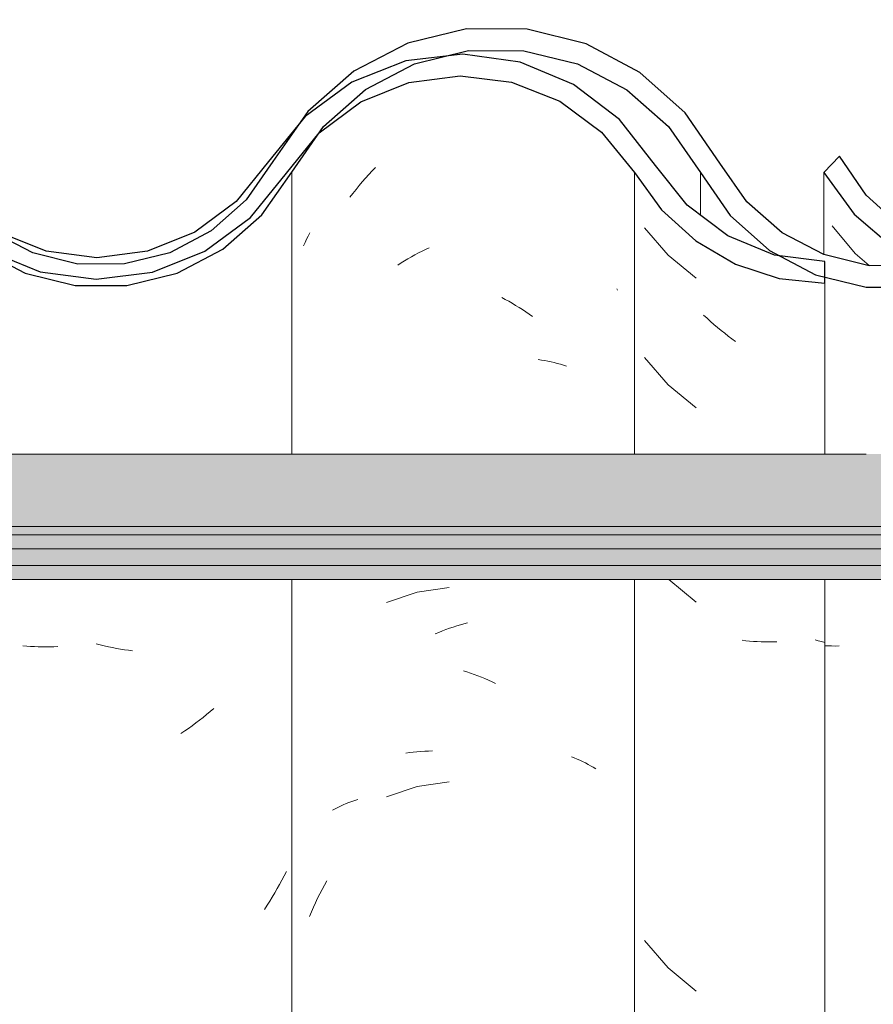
# Model space of a CAD drawing. Header units: metres. Extents: x -28.2 to 13.6, y -1.6 to 5.9.
# Tile 69 of 159: x -16.601 to -16.402, y 3.679 to 3.908. Entities that reach past the tile are written whole.
import ezdxf

# ---------------------------------------------------------------- set-up
doc = ezdxf.new("R2010")
doc.units = ezdxf.units.M
doc.layers.add('A-GLAZ-CWMG', color=7, linetype='Continuous', lineweight=5)
doc.layers.add('A-ROOF', color=7, linetype='Continuous', lineweight=5)
pattern_1 = [(50, (-14.575, 2.812), (0.364365, -0.031877), [0.0381, -0.4191]), (355, (-14.575, 2.812), (-0.070485, 0.382117), [0.03048, -0.33528]), (100.451, (-14.545, 2.81), (0.293886, 0.35023), [0.03238, -0.35618]), (46.184, (-14.575, 2.914), (0.54216, -0.084084), [0.05715, -0.62865]), (96.636, (-14.53, 2.907), (0.474805, 0.49485), [0.04857, -0.53427]), (351.184, (-14.575, 2.914), (0.47481, 0.49485), [0.04572, -0.50292]), (21, (-14.524, 2.888), (0.303226, -0.204528), [0.0381, -0.4191]), (326, (-14.524, 2.888), (0.123607, 0.36838), [0.03048, -0.33528]), (71.451, (-14.499, 2.871), (0.426833, 0.16384), [0.03238, -0.35618]), (37.5, (-14.575, 2.812), (0.0061807, 0.169108), [0.01676, -0.31445, 0.01676, -0.3236, -0.33655]), (37.5, (-14.575, 2.812), (0.0061807, 0.169108), [-0.67158, 0.01676, -0.31979]), (7.5, (-14.575, 2.812), (0.133641, 0.200358), [0.01676, -0.17729, 0.01676, -0.30683, -0.12827]), (7.5, (-14.575, 2.812), (0.133641, 0.200358), [-0.51765, 0.01676, -0.11151]), (327.5, (-14.688, 2.812), (0.2711816, -0.0114606), [0.01676, -0.11024, 0.01676, -0.37948, -0.52578]), (327.5, (-14.688, 2.812), (0.2711816, -0.0114606), [-0.52324, 0.01676, -0.50902]), (317.5, (-14.739, 2.812), (0.296258, 0.05085), [0.01676, -0.14834, 0.01676, -0.24638, -0.37338]), (317.5, (-14.739, 2.812), (0.296258, 0.05085), [-0.42824, 0.01676, -0.35662])]

# ---------------------------------------------------------------- blocks, each defined once
blk = doc.blocks.new('FP_16-D')
at = {"layer": 'A-GLAZ-CWMG', "color": 9, "true_color": 0xc0c0c0}
for p, q in [((-16.41189, 3.86055), (-16.40652, 3.85408)), ((-16.40652, 3.85408), (-16.40326, 3.85126))]:
    blk.add_line(p, q, dxfattribs=at)
blk = doc.blocks.new('Rectangular Mullion - Telha Fibrocimento - Ondulada-1908998-D')
at = {"layer": 'A-GLAZ-CWMG', "true_color": 0x808080}
h = blk.add_hatch(dxfattribs=at)
h.set_pattern_fill('FP_4', color=8, style=0, pattern_type=2)
h.set_pattern_definition(pattern_1)
h.paths.add_polyline_path([(-15.64976, 3.84479), (-15.63673, 3.84814), (-15.6268, 3.85325), (-15.6175, 3.86139), (-15.60349, 3.88151), (-15.59446, 3.88956), (-15.58383, 3.89525), (-15.57189, 3.89828), (-15.55888, 3.89817), (-15.54622, 3.89472), (-15.53761, 3.89044), (-15.52835, 3.88268), (-15.51284, 3.86263), (-15.50226, 3.85474), (-15.4887, 3.8496), (-15.47691, 3.84809), (-15.47004, 3.84896), (-15.47004, 3.85399), (-15.47701, 3.85312), (-15.49005, 3.85517), (-15.49973, 3.85907), (-15.50932, 3.86618), (-15.52835, 3.88917), (-15.53459, 3.89446), (-15.54841, 3.90088), (-15.56015, 3.90338), (-15.57218, 3.90331), (-15.58454, 3.90035), (-15.59617, 3.89446), (-15.60615, 3.88602), (-15.6175, 3.86993), (-15.61994, 3.86612), (-15.62911, 3.85783), (-15.63783, 3.85294), (-15.64976, 3.84995), (-15.65929, 3.84966), (-15.67009, 3.852), (-15.68002, 3.85688), (-15.68851, 3.86402), (-15.69508, 3.873), (-15.70307, 3.88597), (-15.71397, 3.89657), (-15.72711, 3.90414), (-15.74362, 3.90826), (-15.75724, 3.90846), (-15.77153, 3.90514), (-15.78499, 3.89818), (-15.79635, 3.88808), (-15.81108, 3.86642), (-15.81921, 3.85911), (-15.82883, 3.85398), (-15.83938, 3.8513), (-15.85094, 3.85141), (-15.86272, 3.8548), (-15.87051, 3.85886), (-15.87871, 3.86609), (-15.89303, 3.88678), (-15.90361, 3.8962), (-15.91807, 3.90331), (-15.93058, 3.90625), (-15.9455, 3.90591), (-15.95759, 3.90297), (-15.97013, 3.89645), (-15.98078, 3.88711), (-15.98893, 3.87548), (-15.98561, 3.87301), (-15.9947, 3.86206), (-16.00499, 3.8551), (-16.00637, 3.85771), (-16.01122, 3.85463), (-16.01292, 3.85426), (-16.01217, 3.85165), (-16.0187, 3.84951), (-16.03001, 3.84808), (-16.03902, 3.84978), (-16.04234, 3.85233), (-16.04305, 3.84978), (-16.05672, 3.85583), (-16.06129, 3.85862), (-16.05526, 3.85402), (-16.04657, 3.84949), (-16.03427, 3.84662), (-16.02269, 3.84668), (-16.01122, 3.84951), (-16.00055, 3.8551), (-15.9915, 3.86308), (-15.97714, 3.88364), (-15.96742, 3.8922), (-15.95598, 3.89818), (-15.94346, 3.90126), (-15.92978, 3.90106), (-15.9161, 3.89713), (-15.90663, 3.89216), (-15.89693, 3.88359), (-15.88134, 3.86178), (-15.87347, 3.85479), (-15.86057, 3.8486), (-15.85026, 3.84624), (-15.83882, 3.84628), (-15.82705, 3.84925), (-15.81634, 3.85498), (-15.80729, 3.86313), (-15.79111, 3.88604), (-15.78253, 3.89375), (-15.77047, 3.90015), (-15.75679, 3.90342), (-15.74168, 3.90289), (-15.73041, 3.90003), (-15.71839, 3.89356), (-15.70825, 3.88435), (-15.69383, 3.86257), (-15.68477, 3.85414), (-15.67397, 3.84816), (-15.66207, 3.84498), (-15.65929, 3.84494)])
h.paths.add_polyline_path([(-16.17445, 3.8633), (-16.17521, 3.86397), (-16.17409, 3.86502)])
h.paths.add_polyline_path([(-16.2139, 3.84695), (-16.20576, 3.84697), (-16.19413, 3.84984), (-16.1835, 3.85538), (-16.17445, 3.8633), (-16.17084, 3.8694), (-16.16819, 3.87351), (-16.16749, 3.87314), (-16.16632, 3.8748), (-16.16684, 3.87561), (-16.16058, 3.88408), (-16.16008, 3.88363), (-16.15042, 3.89205), (-16.13683, 3.89848), (-16.12669, 3.90094), (-16.11247, 3.90109), (-16.11188, 3.90338), (-16.09922, 3.90035), (-16.0883, 3.89482), (-16.09024, 3.89192), (-16.0898, 3.89153), (-16.08275, 3.88533), (-16.08524, 3.89002), (-16.07998, 3.88802), (-16.07773, 3.88611), (-16.08062, 3.88346), (-16.07325, 3.87295), (-16.06946, 3.87502), (-16.06717, 3.87295), (-16.07692, 3.88685), (-16.08759, 3.89619), (-16.10156, 3.90302), (-16.11394, 3.90594), (-16.12732, 3.90596), (-16.14088, 3.90265), (-16.15328, 3.89619), (-16.16383, 3.88697), (-16.1798, 3.86524), (-16.18638, 3.85951), (-16.19598, 3.85454), (-16.20646, 3.85198), (-16.21772, 3.85209), (-16.22936, 3.85539), (-16.22298, 3.85198), (-16.21253, 3.84926), (-16.21389, 3.84697)])
h.paths.add_polyline_path([(-16.37552, 3.84723), (-16.36362, 3.84723), (-16.35204, 3.85003), (-16.34143, 3.85546), (-16.33146, 3.86448), (-16.31988, 3.88065), (-16.3128, 3.88684), (-16.30448, 3.89117), (-16.29539, 3.8934), (-16.28545, 3.89325), (-16.27577, 3.89056), (-16.26861, 3.88684), (-16.26125, 3.88025), (-16.2491, 3.86313), (-16.24002, 3.85526), (-16.23897, 3.85526), (-16.23963, 3.85587), (-16.23777, 3.85965), (-16.24683, 3.86257), (-16.24249, 3.86402), (-16.24683, 3.86852), (-16.25, 3.87298), (-16.25361, 3.87295), (-16.2622, 3.88521), (-16.27139, 3.89356), (-16.27788, 3.89657), (-16.28603, 3.89842), (-16.29668, 3.89824), (-16.30619, 3.89592), (-16.31555, 3.89106), (-16.32351, 3.88412), (-16.33609, 3.86661), (-16.34572, 3.85887), (-16.35418, 3.85462), (-16.3648, 3.85218), (-16.37456, 3.85218), (-16.38192, 3.84878), (-16.38004, 3.84832)])
h.paths.add_polyline_path([(-16.38005, 3.84925), (-16.38083, 3.8513), (-16.38472, 3.85003), (-16.38183, 3.84954)])
h.paths.add_polyline_path([(-16.38709, 3.85003), (-16.38623, 3.85286), (-16.38192, 3.85398), (-16.38709, 3.85557), (-16.39765, 3.86193), (-16.40517, 3.8694), (-16.41014, 3.87669), (-16.41382, 3.87295), (-16.40678, 3.86325), (-16.39584, 3.85451), (-16.39182, 3.85245)])
h.paths.add_polyline_path([(-16.03441, 3.85054), (-16.03427, 3.85163), (-16.03799, 3.85255), (-16.0349, 3.85081)])
h.paths.add_polyline_path([(-16.06604, 3.86328), (-16.06259, 3.86641), (-16.06794, 3.8694), (-16.0663, 3.86411)])
at = {"layer": 'A-GLAZ-CWMG', "lineweight": 25}
blk.add_line((-16.41014, 3.87669), (-16.41382, 3.87295), dxfattribs=at)
at = {"layer": 'A-GLAZ-CWMG'}
blk.add_line((-16.41382, 3.85382), (-16.41382, 3.87295), dxfattribs=at)
at = {"layer": 'A-GLAZ-CWMG', "lineweight": 25, "flags": 128}
for points in [[(-16.32964, 3.87548), (-16.33609, 3.86661), (-16.34443, 3.85952), (-16.35418, 3.85462), (-16.3648, 3.85218), (-16.37569, 3.85235), (-16.38623, 3.8551), (-16.39584, 3.86029), (-16.40396, 3.86763), (-16.41014, 3.87669)], [(-16.41382, 3.87295), (-16.40678, 3.86325), (-16.3977, 3.85546), (-16.38709, 3.85003), (-16.37552, 3.84723), (-16.36362, 3.84723), (-16.35204, 3.85003), (-16.34143, 3.85546), (-16.33236, 3.86325), (-16.32532, 3.87295)]]:
    blk.add_lwpolyline(points, dxfattribs=at)
at = {"layer": 'A-GLAZ-CWMG'}
blk.add_blockref('FP_16-D', (0, 0), dxfattribs=at)
blk = doc.blocks.new('FP_23-D')
at = {"layer": 'A-GLAZ-CWMG', "color": 9, "true_color": 0xc0c0c0}
for p, q in [((-16.52039, 3.87159), (-16.51963, 3.87244)), ((-16.51963, 3.87244), (-16.51886, 3.87327)), ((-16.51886, 3.87327), (-16.51808, 3.87408)), ((-16.52188, 3.86986), (-16.52114, 3.87073)), ((-16.52114, 3.87073), (-16.52039, 3.87159)), ((-16.52402, 3.86716), (-16.52332, 3.86807)), ((-16.52332, 3.86807), (-16.5226, 3.86898)), ((-16.5226, 3.86898), (-16.52188, 3.86986)), ((-16.51106, 3.73786), (-16.51019, 3.73799)), ((-16.51019, 3.73799), (-16.50932, 3.7381)), ((-16.50932, 3.7381), (-16.50843, 3.73819)), ((-16.50843, 3.73819), (-16.50754, 3.73826)), ((-16.50754, 3.73826), (-16.50664, 3.73832)), ((-16.50664, 3.73832), (-16.50574, 3.73836)), ((-16.50574, 3.73836), (-16.50483, 3.73838)), ((-16.52997, 3.70719), (-16.52941, 3.7082)), ((-16.53155, 3.70412), (-16.53103, 3.70515)), ((-16.53103, 3.70515), (-16.53051, 3.70618)), ((-16.53051, 3.70618), (-16.52997, 3.70719)), ((-16.53252, 3.70203), (-16.53204, 3.70308)), ((-16.53204, 3.70308), (-16.53155, 3.70412)), ((-16.53344, 3.6999), (-16.53299, 3.70096)), ((-16.53299, 3.70096), (-16.53252, 3.70203))]:
    blk.add_line(p, q, dxfattribs=at)
blk = doc.blocks.new('FP_24-D')
at = {"layer": 'A-GLAZ-CWMG', "color": 9, "true_color": 0xc0c0c0}
for p, q in [((-16.5992, 3.76278), (-16.60009, 3.76286)), ((-16.59831, 3.76271), (-16.5992, 3.76278)), ((-16.59742, 3.76266), (-16.59831, 3.76271)), ((-16.59652, 3.76262), (-16.59742, 3.76266)), ((-16.59561, 3.7626), (-16.59652, 3.76262)), ((-16.5947, 3.7626), (-16.59561, 3.7626)), ((-16.59379, 3.76261), (-16.5947, 3.7626)), ((-16.59287, 3.76264), (-16.59379, 3.76261)), ((-16.59195, 3.76269), (-16.59287, 3.76264)), ((-16.58209, 3.76308), (-16.58303, 3.76333)), ((-16.58115, 3.76285), (-16.58209, 3.76308)), ((-16.58021, 3.76263), (-16.58115, 3.76285)), ((-16.57927, 3.76243), (-16.58021, 3.76263)), ((-16.57833, 3.76225), (-16.57927, 3.76243)), ((-16.57739, 3.76208), (-16.57833, 3.76225)), ((-16.57645, 3.76194), (-16.57739, 3.76208)), ((-16.57552, 3.76181), (-16.57645, 3.76194)), ((-16.57458, 3.76169), (-16.57552, 3.76181)), ((-16.55735, 3.74689), (-16.55818, 3.7462)), ((-16.55653, 3.74758), (-16.55735, 3.74689)), ((-16.55571, 3.74829), (-16.55653, 3.74758)), ((-16.56071, 3.74425), (-16.56157, 3.74364)), ((-16.55986, 3.74489), (-16.56071, 3.74425)), ((-16.55902, 3.74554), (-16.55986, 3.74489)), ((-16.55818, 3.7462), (-16.55902, 3.74554)), ((-16.56244, 3.74303), (-16.56332, 3.74244)), ((-16.56157, 3.74364), (-16.56244, 3.74303)), ((-16.53881, 3.71039), (-16.53932, 3.70937)), ((-16.53984, 3.70836), (-16.54038, 3.70736)), ((-16.53932, 3.70937), (-16.53984, 3.70836)), ((-16.5415, 3.70538), (-16.54209, 3.70441)), ((-16.54094, 3.70636), (-16.5415, 3.70538)), ((-16.54038, 3.70736), (-16.54094, 3.70636)), ((-16.54268, 3.70344), (-16.54329, 3.70249)), ((-16.54209, 3.70441), (-16.54268, 3.70344)), ((-16.54329, 3.70249), (-16.54391, 3.70155))]:
    blk.add_line(p, q, dxfattribs=at)
blk = doc.blocks.new('FP_35-D')
at = {"layer": 'A-GLAZ-CWMG', "color": 9, "true_color": 0xc0c0c0}
for p, q in [((-16.41292, 3.76282), (-16.41357, 3.76285)), ((-16.41202, 3.7628), (-16.41292, 3.76282)), ((-16.41111, 3.76279), (-16.41202, 3.7628)), ((-16.4102, 3.7628), (-16.41111, 3.76279))]:
    blk.add_line(p, q, dxfattribs=at)
blk = doc.blocks.new('Rectangular Mullion - Telha Fibrocimento - Ondulada-V22-D')
at = {"layer": 'A-GLAZ-CWMG', "true_color": 0x808080}
h = blk.add_hatch(dxfattribs=at)
h.set_pattern_fill('FP_4', color=8, style=0, pattern_type=2)
h.set_pattern_definition(pattern_1)
h.paths.add_polyline_path([(-16.38005, 3.84925), (-16.38602, 3.85024), (-16.38083, 3.8513), (-16.38035, 3.85003)])
h.paths.add_polyline_path([(-16.20276, 3.84479), (-16.19077, 3.8476), (-16.1798, 3.85325), (-16.1705, 3.86139), (-16.15649, 3.88151), (-16.14746, 3.88956), (-16.13683, 3.89525), (-16.12489, 3.89828), (-16.11188, 3.89817), (-16.09922, 3.89472), (-16.09024, 3.89013), (-16.08062, 3.88171), (-16.06584, 3.86263), (-16.05526, 3.85474), (-16.04305, 3.84978), (-16.04234, 3.85233), (-16.03819, 3.84914), (-16.02991, 3.84809), (-16.01696, 3.84973), (-16.01201, 3.85172), (-16.01292, 3.85426), (-16.01221, 3.85464), (-16.00637, 3.85771), (-16.00474, 3.85464), (-15.99364, 3.86308), (-15.98528, 3.87341), (-15.98893, 3.87548), (-15.98585, 3.88056), (-15.9975, 3.86618), (-16.00709, 3.85907), (-16.01812, 3.85462), (-16.03001, 3.85312), (-16.04305, 3.85517), (-16.05273, 3.85907), (-16.06259, 3.86652), (-16.06966, 3.87491), (-16.07351, 3.87332), (-16.08062, 3.88346), (-16.07773, 3.88611), (-16.08135, 3.88854), (-16.08524, 3.89002), (-16.08275, 3.88533), (-16.09024, 3.89192), (-16.0883, 3.89482), (-16.10156, 3.90091), (-16.11188, 3.90338), (-16.11315, 3.90072), (-16.11394, 3.90091), (-16.1268, 3.90091), (-16.13908, 3.89793), (-16.15042, 3.89205), (-16.16008, 3.88363), (-16.16091, 3.88363), (-16.16689, 3.87543), (-16.16632, 3.8748), (-16.16749, 3.87314), (-16.16843, 3.87314), (-16.17663, 3.86139), (-16.1835, 3.85538), (-16.19413, 3.84984), (-16.20702, 3.84697), (-16.21389, 3.84697), (-16.21164, 3.84966), (-16.21229, 3.84966), (-16.22309, 3.852), (-16.23302, 3.85688), (-16.24151, 3.86402), (-16.2491, 3.87466), (-16.25607, 3.88597), (-16.26697, 3.89657), (-16.28011, 3.90414), (-16.29662, 3.90826), (-16.31024, 3.90846), (-16.32453, 3.90514), (-16.33799, 3.89818), (-16.34935, 3.88808), (-16.36408, 3.86642), (-16.37221, 3.85911), (-16.38183, 3.85398), (-16.3867, 3.85235), (-16.38709, 3.85003), (-16.39051, 3.85178), (-16.39238, 3.8513), (-16.40394, 3.85141), (-16.41572, 3.8548), (-16.42351, 3.85886), (-16.43171, 3.86609), (-16.44603, 3.88678), (-16.45661, 3.8962), (-16.47107, 3.90331), (-16.48358, 3.90625), (-16.49688, 3.9063), (-16.51059, 3.90297), (-16.52313, 3.89645), (-16.53378, 3.88711), (-16.54193, 3.87548), (-16.53861, 3.87301), (-16.5477, 3.86206), (-16.55799, 3.8551), (-16.55937, 3.85771), (-16.56422, 3.85463), (-16.56592, 3.85426), (-16.56517, 3.85165), (-16.5717, 3.84951), (-16.58301, 3.84808), (-16.59202, 3.84978), (-16.59534, 3.85233), (-16.59605, 3.84978), (-16.60972, 3.85583), (-16.61884, 3.86262), (-16.60826, 3.85402), (-16.59957, 3.84949), (-16.58727, 3.84662), (-16.57589, 3.84663), (-16.56303, 3.85013), (-16.55355, 3.8551), (-16.5445, 3.86308), (-16.53014, 3.88364), (-16.52042, 3.8922), (-16.50898, 3.89818), (-16.49646, 3.90126), (-16.48278, 3.90106), (-16.4691, 3.89713), (-16.45963, 3.89216), (-16.44993, 3.88359), (-16.43434, 3.86178), (-16.42647, 3.85479), (-16.41357, 3.8486), (-16.40326, 3.84624), (-16.39182, 3.84628), (-16.3786, 3.85003), (-16.36934, 3.85498), (-16.36029, 3.86313), (-16.34572, 3.8846), (-16.33553, 3.89375), (-16.32347, 3.90015), (-16.30979, 3.90342), (-16.29468, 3.90289), (-16.28341, 3.90003), (-16.27139, 3.89356), (-16.26125, 3.88435), (-16.25361, 3.87295), (-16.24997, 3.87295), (-16.24548, 3.86663), (-16.24225, 3.86381), (-16.24662, 3.86237), (-16.23731, 3.85951), (-16.23963, 3.85587), (-16.23672, 3.85356), (-16.22697, 3.84816), (-16.21507, 3.84498), (-16.20573, 3.84484)])
h.paths.add_polyline_path([(-16.72745, 3.8633), (-16.72821, 3.86397), (-16.72709, 3.86502)])
h.paths.add_polyline_path([(-16.7669, 3.84695), (-16.75876, 3.84697), (-16.74713, 3.84984), (-16.7365, 3.85538), (-16.72745, 3.8633), (-16.72384, 3.8694), (-16.72119, 3.87351), (-16.72049, 3.87314), (-16.71932, 3.8748), (-16.71984, 3.87561), (-16.71358, 3.88408), (-16.71308, 3.88363), (-16.70342, 3.89205), (-16.68983, 3.89848), (-16.67882, 3.90094), (-16.66547, 3.90109), (-16.66488, 3.90338), (-16.65222, 3.90035), (-16.6413, 3.89482), (-16.64324, 3.89192), (-16.6428, 3.89153), (-16.63575, 3.88533), (-16.63824, 3.89002), (-16.63298, 3.88802), (-16.63073, 3.88611), (-16.63362, 3.88346), (-16.62625, 3.87295), (-16.62246, 3.87502), (-16.62017, 3.87295), (-16.62992, 3.88685), (-16.64059, 3.89619), (-16.65456, 3.90302), (-16.66694, 3.90594), (-16.68032, 3.90596), (-16.69388, 3.90265), (-16.70628, 3.89619), (-16.71742, 3.88614), (-16.7328, 3.86524), (-16.73938, 3.85951), (-16.74898, 3.85454), (-16.75946, 3.85198), (-16.77072, 3.85209), (-16.78236, 3.85539), (-16.77598, 3.85198), (-16.76553, 3.84926), (-16.76689, 3.84697)])
h.paths.add_polyline_path([(-15.86057, 3.84716), (-15.86057, 3.8486), (-15.86272, 3.84913), (-15.87378, 3.85436), (-15.88316, 3.85819), (-15.8926, 3.86529), (-15.9083, 3.88523), (-15.91991, 3.89379), (-15.93341, 3.89888), (-15.9455, 3.90037), (-15.94858, 3.9), (-15.95806, 3.89709), (-15.96909, 3.89073), (-15.97713, 3.88295), (-15.9674, 3.8898), (-15.95593, 3.89406), (-15.94346, 3.8952), (-15.93142, 3.89314), (-15.92222, 3.88947), (-15.91248, 3.88232), (-15.8993, 3.86529), (-15.89668, 3.86255), (-15.8895, 3.85638), (-15.88134, 3.85162), (-15.87118, 3.84829), (-15.86084, 3.84719)])
h.paths.add_polyline_path([(-16.92852, 3.84723), (-16.91662, 3.84723), (-16.90504, 3.85003), (-16.89443, 3.85546), (-16.88536, 3.86325), (-16.8718, 3.88159), (-16.8658, 3.88684), (-16.85748, 3.89117), (-16.84839, 3.8934), (-16.83845, 3.89325), (-16.82877, 3.89056), (-16.82161, 3.88684), (-16.81425, 3.88025), (-16.8021, 3.86313), (-16.79302, 3.85526), (-16.79197, 3.85526), (-16.79263, 3.85587), (-16.79077, 3.85965), (-16.79983, 3.86257), (-16.79549, 3.86402), (-16.79983, 3.86852), (-16.803, 3.87298), (-16.80661, 3.87295), (-16.8152, 3.88521), (-16.82439, 3.89356), (-16.83088, 3.89657), (-16.83903, 3.89842), (-16.84968, 3.89824), (-16.85919, 3.89592), (-16.86855, 3.89106), (-16.87651, 3.88412), (-16.88909, 3.86661), (-16.89872, 3.85887), (-16.90718, 3.85462), (-16.9178, 3.85218), (-16.92756, 3.85218), (-16.93492, 3.84878), (-16.93304, 3.84832)])
h.paths.add_polyline_path([(-16.93305, 3.84925), (-16.93383, 3.8513), (-16.93772, 3.85003), (-16.93483, 3.84954)])
h.paths.add_polyline_path([(-16.94009, 3.85003), (-16.93923, 3.85286), (-16.93492, 3.85398), (-16.94009, 3.85557), (-16.95065, 3.86193), (-16.95817, 3.8694), (-16.96314, 3.87669), (-16.96682, 3.87295), (-16.95978, 3.86325), (-16.94884, 3.85451), (-16.94482, 3.85245)])
h.paths.add_polyline_path([(-16.58741, 3.85054), (-16.58727, 3.85163), (-16.59099, 3.85255), (-16.5879, 3.85081)])
h.paths.add_polyline_path([(-16.03441, 3.85054), (-16.03799, 3.85255), (-16.03427, 3.85163)])
h.paths.add_polyline_path([(-16.61904, 3.86328), (-16.61559, 3.86641), (-16.62094, 3.8694), (-16.6193, 3.86411)])
h.paths.add_polyline_path([(-16.06604, 3.86328), (-16.06746, 3.8694), (-16.06285, 3.86618), (-16.06584, 3.86346)])
h.paths.add_polyline_path([(-16.17445, 3.8633), (-16.17445, 3.86468), (-16.17521, 3.86397)])
at = {"layer": 'A-GLAZ-CWMG'}
for p, q in [((-16.53757, 3.80742), (-16.53757, 3.87301)), ((-16.4425, 3.87295), (-16.4425, 3.86296)), ((-16.53757, 3.54319), (-16.53757, 3.77825))]:
    blk.add_line(p, q, dxfattribs=at)
at = {"layer": 'A-GLAZ-CWMG', "lineweight": 25, "flags": 128}
for points in [[(-16.43797, 3.87509), (-16.44603, 3.88678), (-16.45661, 3.8962), (-16.4691, 3.90281), (-16.48278, 3.90625), (-16.49688, 3.9063), (-16.51059, 3.90297), (-16.52313, 3.89645), (-16.53378, 3.88711), (-16.54193, 3.87548)], [(-16.53757, 3.87301), (-16.53014, 3.88364), (-16.52042, 3.8922), (-16.50898, 3.89818), (-16.49646, 3.90126), (-16.48358, 3.90125), (-16.47107, 3.89816), (-16.45963, 3.89216), (-16.44993, 3.88359), (-16.4425, 3.87295)], [(-16.54193, 3.87548), (-16.54816, 3.86653), (-16.55631, 3.85932), (-16.56592, 3.85426), (-16.57644, 3.85165), (-16.58727, 3.85163), (-16.59779, 3.85421), (-16.60742, 3.85923), (-16.61559, 3.86641), (-16.62185, 3.87535)], [(-16.35791, 3.87548), (-16.36408, 3.86642), (-16.37221, 3.85911), (-16.38183, 3.85398), (-16.39238, 3.8513), (-16.40326, 3.85125), (-16.41384, 3.85382), (-16.42351, 3.85886), (-16.43171, 3.86609), (-16.43797, 3.87509)], [(-16.61889, 3.86257), (-16.61024, 3.85506), (-16.59957, 3.84949), (-16.5879, 3.84662), (-16.57589, 3.84663), (-16.56422, 3.84951), (-16.55355, 3.8551), (-16.5445, 3.86308), (-16.53757, 3.87301)], [(-16.4425, 3.87295), (-16.43558, 3.86288), (-16.42647, 3.85479), (-16.41572, 3.84913), (-16.40394, 3.84624), (-16.39182, 3.84628), (-16.38005, 3.84925), (-16.36934, 3.85498), (-16.36029, 3.86313), (-16.35343, 3.87324)]]:
    blk.add_lwpolyline(points, dxfattribs=at)
at = {"layer": 'A-GLAZ-CWMG'}
for name in ['FP_23-D', 'FP_24-D', 'FP_35-D']:
    blk.add_blockref(name, (0, 0), dxfattribs=at)
blk = doc.blocks.new('FP_43-D')
at = {"layer": 'A-GLAZ-CWMG', "color": 9, "true_color": 0xc0c0c0}
for p, q in [((-16.45548, 3.86007), (-16.44998, 3.85371)), ((-16.44998, 3.85371), (-16.4435, 3.84832)), ((-16.44096, 3.83901), (-16.44176, 3.83975)), ((-16.44016, 3.83828), (-16.44096, 3.83901)), ((-16.43935, 3.83757), (-16.44016, 3.83828)), ((-16.43853, 3.83688), (-16.43935, 3.83757)), ((-16.4377, 3.8362), (-16.43853, 3.83688)), ((-16.43686, 3.83553), (-16.4377, 3.8362)), ((-16.43602, 3.83488), (-16.43686, 3.83553)), ((-16.43517, 3.83424), (-16.43602, 3.83488)), ((-16.43431, 3.83362), (-16.43517, 3.83424)), ((-16.45548, 3.82993), (-16.44998, 3.82356)), ((-16.44998, 3.82356), (-16.4435, 3.81818)), ((-16.44986, 3.77825), (-16.4435, 3.77296)), ((-16.43195, 3.76402), (-16.43283, 3.76412)), ((-16.43107, 3.76393), (-16.43195, 3.76402)), ((-16.43018, 3.76386), (-16.43107, 3.76393)), ((-16.42929, 3.76381), (-16.43018, 3.76386)), ((-16.42839, 3.76378), (-16.42929, 3.76381)), ((-16.42748, 3.76376), (-16.42839, 3.76378)), ((-16.42657, 3.76375), (-16.42748, 3.76376)), ((-16.42566, 3.76377), (-16.42657, 3.76375)), ((-16.42474, 3.7638), (-16.42566, 3.76377)), ((-16.41509, 3.76403), (-16.41585, 3.76425)), ((-16.41433, 3.76382), (-16.41509, 3.76403)), ((-16.41357, 3.76362), (-16.41433, 3.76382)), ((-16.45548, 3.69428), (-16.44998, 3.68792)), ((-16.44998, 3.68792), (-16.4435, 3.68253))]:
    blk.add_line(p, q, dxfattribs=at)
blk = doc.blocks.new('FP_44-D')
at = {"layer": 'A-GLAZ-CWMG', "color": 9, "true_color": 0xc0c0c0}
for p, q in [((-16.53371, 3.85812), (-16.53333, 3.85885)), ((-16.53482, 3.85589), (-16.53446, 3.85664)), ((-16.53446, 3.85664), (-16.53409, 3.85738)), ((-16.53409, 3.85738), (-16.53371, 3.85812)), ((-16.5089, 3.85378), (-16.50808, 3.85422)), ((-16.50808, 3.85422), (-16.50726, 3.85464)), ((-16.50726, 3.85464), (-16.50644, 3.85504)), ((-16.50644, 3.85504), (-16.50561, 3.85543)), ((-16.51291, 3.85137), (-16.51212, 3.85188)), ((-16.51212, 3.85188), (-16.51132, 3.85238)), ((-16.51132, 3.85238), (-16.51052, 3.85286)), ((-16.51052, 3.85286), (-16.50971, 3.85333)), ((-16.50971, 3.85333), (-16.5089, 3.85378)), ((-16.46194, 3.84589), (-16.46178, 3.84556)), ((-16.48873, 3.84384), (-16.48792, 3.84341)), ((-16.48792, 3.84341), (-16.4871, 3.84296)), ((-16.4871, 3.84296), (-16.48629, 3.8425)), ((-16.48629, 3.8425), (-16.48549, 3.84202)), ((-16.48549, 3.84202), (-16.48469, 3.84153)), ((-16.48469, 3.84153), (-16.48389, 3.84102)), ((-16.48389, 3.84102), (-16.4831, 3.8405)), ((-16.4831, 3.8405), (-16.48232, 3.83996)), ((-16.48232, 3.83996), (-16.48154, 3.83941)), ((-16.48024, 3.82942), (-16.47948, 3.82931)), ((-16.47948, 3.82931), (-16.47872, 3.82918)), ((-16.47872, 3.82918), (-16.47798, 3.82904)), ((-16.47798, 3.82904), (-16.47724, 3.82888)), ((-16.47724, 3.82888), (-16.47651, 3.82871)), ((-16.47651, 3.82871), (-16.47579, 3.82852)), ((-16.47579, 3.82852), (-16.47507, 3.82832)), ((-16.47507, 3.82832), (-16.47437, 3.82811)), ((-16.47437, 3.82811), (-16.47367, 3.82788)), ((-16.50093, 3.77644), (-16.5084, 3.77533)), ((-16.5084, 3.77533), (-16.51555, 3.77295)), ((-16.5017, 3.76662), (-16.50086, 3.76691)), ((-16.50086, 3.76691), (-16.50002, 3.7672)), ((-16.50002, 3.7672), (-16.49918, 3.76746)), ((-16.49918, 3.76746), (-16.49834, 3.76771)), ((-16.49834, 3.76771), (-16.4975, 3.76794)), ((-16.4975, 3.76794), (-16.49666, 3.76816)), ((-16.5042, 3.76563), (-16.50337, 3.76597)), ((-16.50337, 3.76597), (-16.50253, 3.7663)), ((-16.50253, 3.7663), (-16.5017, 3.76662)), ((-16.49764, 3.75702), (-16.4968, 3.75676)), ((-16.4968, 3.75676), (-16.49596, 3.75648)), ((-16.49596, 3.75648), (-16.49512, 3.75619)), ((-16.49512, 3.75619), (-16.49429, 3.75588)), ((-16.49429, 3.75588), (-16.49345, 3.75556)), ((-16.49345, 3.75556), (-16.49262, 3.75522)), ((-16.49262, 3.75522), (-16.49179, 3.75487)), ((-16.49179, 3.75487), (-16.49096, 3.75449)), ((-16.49096, 3.75449), (-16.49013, 3.75411)), ((-16.47251, 3.73704), (-16.47185, 3.73677)), ((-16.47185, 3.73677), (-16.47119, 3.7365)), ((-16.47119, 3.7365), (-16.47054, 3.73621)), ((-16.47054, 3.73621), (-16.4699, 3.73591)), ((-16.4699, 3.73591), (-16.46927, 3.7356)), ((-16.46927, 3.7356), (-16.46865, 3.73527)), ((-16.46865, 3.73527), (-16.46805, 3.73494)), ((-16.46805, 3.73494), (-16.46745, 3.73459)), ((-16.46745, 3.73459), (-16.46687, 3.73423)), ((-16.50093, 3.73123), (-16.5084, 3.73012)), ((-16.5084, 3.73012), (-16.51555, 3.72774)), ((-16.52621, 3.72556), (-16.52557, 3.72585)), ((-16.52557, 3.72585), (-16.52491, 3.72613)), ((-16.52491, 3.72613), (-16.52424, 3.72639)), ((-16.52424, 3.72639), (-16.52357, 3.72665)), ((-16.52357, 3.72665), (-16.52288, 3.72689)), ((-16.52288, 3.72689), (-16.52219, 3.72712)), ((-16.52808, 3.72461), (-16.52747, 3.72493)), ((-16.52747, 3.72493), (-16.52685, 3.72525)), ((-16.52685, 3.72525), (-16.52621, 3.72556))]:
    blk.add_line(p, q, dxfattribs=at)
blk = doc.blocks.new('Rectangular Mullion - Telha Fibrocimento - Ondulada-V36-D')
at = {"layer": 'A-GLAZ-CWMG', "true_color": 0x808080}
h = blk.add_hatch(dxfattribs=at)
h.set_pattern_fill('FP_4', color=8, style=0, pattern_type=2)
h.set_pattern_definition(pattern_1)
h.paths.add_polyline_path([(-16.93305, 3.84925), (-16.93902, 3.85024), (-16.93383, 3.8513), (-16.93335, 3.85003)])
h.paths.add_polyline_path([(-16.75576, 3.84479), (-16.74377, 3.8476), (-16.7328, 3.85325), (-16.7235, 3.86139), (-16.70949, 3.88151), (-16.70046, 3.88956), (-16.68983, 3.89525), (-16.67789, 3.89828), (-16.66488, 3.89817), (-16.65222, 3.89472), (-16.64324, 3.89013), (-16.63362, 3.88171), (-16.61884, 3.86263), (-16.60826, 3.85474), (-16.59605, 3.84978), (-16.59534, 3.85233), (-16.59119, 3.84914), (-16.58291, 3.84809), (-16.56996, 3.84973), (-16.56501, 3.85172), (-16.56592, 3.85426), (-16.56521, 3.85464), (-16.55937, 3.85771), (-16.55774, 3.85464), (-16.54664, 3.86308), (-16.53828, 3.87341), (-16.54193, 3.87548), (-16.53885, 3.88056), (-16.5505, 3.86618), (-16.56009, 3.85907), (-16.57112, 3.85462), (-16.58301, 3.85312), (-16.59605, 3.85517), (-16.60573, 3.85907), (-16.61559, 3.86652), (-16.62266, 3.87491), (-16.62651, 3.87332), (-16.63362, 3.88346), (-16.63073, 3.88611), (-16.63435, 3.88854), (-16.63824, 3.89002), (-16.63575, 3.88533), (-16.64324, 3.89192), (-16.6413, 3.89482), (-16.65456, 3.90091), (-16.66488, 3.90338), (-16.66615, 3.90072), (-16.66694, 3.90091), (-16.6798, 3.90091), (-16.69208, 3.89793), (-16.70342, 3.89205), (-16.71308, 3.88363), (-16.71391, 3.88363), (-16.71989, 3.87543), (-16.71932, 3.8748), (-16.72049, 3.87314), (-16.72143, 3.87314), (-16.72963, 3.86139), (-16.7365, 3.85538), (-16.74713, 3.84984), (-16.76002, 3.84697), (-16.76689, 3.84697), (-16.76464, 3.84966), (-16.76529, 3.84966), (-16.77609, 3.852), (-16.78602, 3.85688), (-16.79461, 3.86414), (-16.8021, 3.87466), (-16.80907, 3.88597), (-16.81997, 3.89657), (-16.8332, 3.90416), (-16.84962, 3.90826), (-16.86324, 3.90846), (-16.87753, 3.90514), (-16.89099, 3.89818), (-16.90235, 3.88808), (-16.91708, 3.86642), (-16.92521, 3.85911), (-16.93483, 3.85398), (-16.9397, 3.85235), (-16.94009, 3.85003), (-16.94351, 3.85178), (-16.94538, 3.8513), (-16.95694, 3.85141), (-16.96872, 3.8548), (-16.97651, 3.85886), (-16.98471, 3.86609), (-16.99903, 3.88678), (-17.00961, 3.8962), (-17.02407, 3.90331), (-17.03658, 3.90625), (-17.04988, 3.9063), (-17.06478, 3.90235), (-17.07613, 3.89645), (-17.08678, 3.88711), (-17.09493, 3.87548), (-17.09161, 3.87301), (-17.1007, 3.86206), (-17.11099, 3.8551), (-17.11237, 3.85771), (-17.11722, 3.85463), (-17.11892, 3.85426), (-17.11817, 3.85165), (-17.1247, 3.84951), (-17.13601, 3.84808), (-17.14502, 3.84978), (-17.14834, 3.85233), (-17.14905, 3.84978), (-17.16272, 3.85583), (-17.17184, 3.86262), (-17.16126, 3.85402), (-17.15257, 3.84949), (-17.14027, 3.84662), (-17.12889, 3.84663), (-17.11722, 3.84951), (-17.10655, 3.8551), (-17.0975, 3.86308), (-17.08314, 3.88364), (-17.07342, 3.8922), (-17.06198, 3.89818), (-17.04946, 3.90126), (-17.03578, 3.90106), (-17.0221, 3.89713), (-17.01263, 3.89216), (-17.00293, 3.88359), (-16.98734, 3.86178), (-16.97947, 3.85479), (-16.96657, 3.8486), (-16.95626, 3.84624), (-16.94482, 3.84628), (-16.9316, 3.85003), (-16.92234, 3.85498), (-16.91329, 3.86313), (-16.89872, 3.8846), (-16.88853, 3.89375), (-16.87647, 3.90015), (-16.86279, 3.90342), (-16.84768, 3.90289), (-16.83641, 3.90003), (-16.82439, 3.89356), (-16.81425, 3.88435), (-16.80661, 3.87295), (-16.80297, 3.87295), (-16.79848, 3.86663), (-16.79525, 3.86381), (-16.79962, 3.86237), (-16.79031, 3.85951), (-16.79263, 3.85587), (-16.78972, 3.85356), (-16.77997, 3.84816), (-16.76807, 3.84498), (-16.75601, 3.8448)])
h.paths.add_polyline_path([(-17.28045, 3.8633), (-17.28121, 3.86397), (-17.28009, 3.86502)])
h.paths.add_polyline_path([(-17.3199, 3.84695), (-17.31176, 3.84697), (-17.30013, 3.84984), (-17.2895, 3.85538), (-17.28045, 3.8633), (-17.27684, 3.8694), (-17.27419, 3.87351), (-17.27349, 3.87314), (-17.27232, 3.8748), (-17.27284, 3.87561), (-17.26658, 3.88408), (-17.26608, 3.88363), (-17.25642, 3.89205), (-17.24283, 3.89848), (-17.23269, 3.90094), (-17.21847, 3.90109), (-17.21788, 3.90338), (-17.20522, 3.90035), (-17.1943, 3.89482), (-17.19624, 3.89192), (-17.1958, 3.89153), (-17.18875, 3.88533), (-17.19124, 3.89002), (-17.18598, 3.88802), (-17.18373, 3.88611), (-17.18662, 3.88346), (-17.17925, 3.87295), (-17.17546, 3.87502), (-17.17317, 3.87295), (-17.18292, 3.88685), (-17.19359, 3.89619), (-17.20756, 3.90302), (-17.21994, 3.90594), (-17.23332, 3.90596), (-17.24688, 3.90265), (-17.25928, 3.89619), (-17.26983, 3.88697), (-17.2858, 3.86524), (-17.29238, 3.85951), (-17.30198, 3.85454), (-17.31246, 3.85198), (-17.32372, 3.85209), (-17.33536, 3.85539), (-17.32898, 3.85198), (-17.31853, 3.84926), (-17.31989, 3.84697)])
h.paths.add_polyline_path([(-16.41357, 3.84716), (-16.41357, 3.8486), (-16.41572, 3.84913), (-16.42678, 3.85436), (-16.43616, 3.85819), (-16.4456, 3.86529), (-16.4613, 3.88523), (-16.47291, 3.89379), (-16.48641, 3.89888), (-16.49835, 3.90039), (-16.50158, 3.9), (-16.51106, 3.89709), (-16.52209, 3.89073), (-16.53013, 3.88295), (-16.5204, 3.8898), (-16.50893, 3.89406), (-16.49646, 3.8952), (-16.48442, 3.89314), (-16.47522, 3.88947), (-16.46548, 3.88232), (-16.4523, 3.86529), (-16.44968, 3.86255), (-16.4425, 3.85638), (-16.43434, 3.85162), (-16.42418, 3.84829), (-16.41384, 3.84719)])
h.paths.add_polyline_path([(-17.47534, 3.84723), (-17.46962, 3.84723), (-17.45804, 3.85003), (-17.44743, 3.85546), (-17.43836, 3.86325), (-17.42588, 3.88065), (-17.4188, 3.88684), (-17.41048, 3.89117), (-17.40139, 3.8934), (-17.39145, 3.89325), (-17.38177, 3.89056), (-17.37355, 3.8859), (-17.36725, 3.88025), (-17.3551, 3.86313), (-17.34602, 3.85526), (-17.34497, 3.85526), (-17.34563, 3.85587), (-17.34377, 3.85965), (-17.35283, 3.86257), (-17.34849, 3.86402), (-17.35283, 3.86852), (-17.356, 3.87298), (-17.35961, 3.87295), (-17.3682, 3.88521), (-17.37739, 3.89356), (-17.38388, 3.89657), (-17.39203, 3.89842), (-17.40268, 3.89824), (-17.41219, 3.89592), (-17.42155, 3.89106), (-17.42951, 3.88412), (-17.44209, 3.86661), (-17.45172, 3.85887), (-17.46018, 3.85462), (-17.4708, 3.85218), (-17.48056, 3.85218), (-17.48792, 3.84878), (-17.48152, 3.84723)])
h.paths.add_polyline_path([(-17.48605, 3.84925), (-17.48683, 3.8513), (-17.49072, 3.85003), (-17.48783, 3.84954)])
h.paths.add_polyline_path([(-17.49309, 3.85003), (-17.49223, 3.85286), (-17.48792, 3.85398), (-17.49309, 3.85557), (-17.50365, 3.86193), (-17.51117, 3.8694), (-17.51614, 3.87669), (-17.51982, 3.87295), (-17.51278, 3.86325), (-17.50184, 3.85451), (-17.49782, 3.85245)])
h.paths.add_polyline_path([(-16.58741, 3.85054), (-16.59099, 3.85255), (-16.58727, 3.85163)])
h.paths.add_polyline_path([(-17.14041, 3.85054), (-17.14027, 3.85163), (-17.14399, 3.85255), (-17.1409, 3.85081)])
h.paths.add_polyline_path([(-16.61904, 3.86328), (-16.62046, 3.8694), (-16.61585, 3.86618), (-16.61884, 3.86346)])
h.paths.add_polyline_path([(-17.17204, 3.86328), (-17.16859, 3.86641), (-17.17394, 3.8694), (-17.1723, 3.86411)])
h.paths.add_polyline_path([(-16.72745, 3.8633), (-16.72745, 3.86468), (-16.72821, 3.86397)])
at = {"layer": 'A-GLAZ-CWMG'}
for p, q in [((-16.45781, 3.80742), (-16.45781, 3.87295)), ((-16.41357, 3.80742), (-16.41357, 3.84716)), ((-16.45781, 3.54319), (-16.45781, 3.77825)), ((-16.41357, 3.54319), (-16.41357, 3.77825))]:
    blk.add_line(p, q, dxfattribs=at)
at = {"layer": 'A-GLAZ-CWMG', "lineweight": 25}
blk.add_line((-16.41357, 3.84716), (-16.41357, 3.85221), dxfattribs=at)
at = {"layer": 'A-GLAZ-CWMG', "lineweight": 25, "flags": 128}
for points in [[(-16.45296, 3.87458), (-16.4613, 3.88523), (-16.47201, 3.89341), (-16.48442, 3.8986), (-16.49773, 3.90046), (-16.51106, 3.89887), (-16.52357, 3.89393), (-16.53445, 3.88596), (-16.54299, 3.87548)], [(-16.5388, 3.87277), (-16.53117, 3.88218), (-16.52146, 3.88937), (-16.51029, 3.89388), (-16.49835, 3.89543), (-16.48641, 3.89393), (-16.47522, 3.88947), (-16.46548, 3.88232), (-16.45781, 3.87295)], [(-16.54299, 3.87548), (-16.5505, 3.86618), (-16.56009, 3.85907), (-16.57112, 3.85462), (-16.58291, 3.8531), (-16.5947, 3.85462), (-16.60573, 3.85907), (-16.61532, 3.86618), (-16.62283, 3.87548)], [(-16.41357, 3.85221), (-16.42524, 3.85373), (-16.43616, 3.85819), (-16.4456, 3.86529), (-16.45296, 3.87458)], [(-16.62713, 3.87295), (-16.61884, 3.86263), (-16.60826, 3.85474), (-16.59605, 3.84978), (-16.58301, 3.84808), (-16.56996, 3.84973), (-16.55774, 3.85464), (-16.54713, 3.86248), (-16.5388, 3.87277)], [(-16.45781, 3.87295), (-16.45153, 3.86422), (-16.44359, 3.85701), (-16.43434, 3.85162), (-16.42418, 3.84829), (-16.41357, 3.84716)]]:
    blk.add_lwpolyline(points, dxfattribs=at)
at = {"layer": 'A-GLAZ-CWMG'}
for name in ['FP_44-D', 'FP_43-D']:
    blk.add_blockref(name, (0, 0), dxfattribs=at)
blk = doc.blocks.new('LONGARINA_STEEL_FRAME - LONGARINA_STEEL_FRAME-1917798-D')
at = {"layer": 'A-ROOF', "true_color": 0x9fa09c}
h = blk.add_hatch(color=253, dxfattribs=at)
h.paths.add_polyline_path([(-18.04504, 3.79061), (-16.79254, 3.79061), (-16.79254, 3.80742), (-17.30207, 3.80742), (-17.30876, 3.80589), (-17.32107, 3.80607), (-17.32624, 3.80742), (-18.04504, 3.80742)])
h.paths.add_polyline_path([(-15.50504, 3.79061), (-15.50504, 3.80742), (-15.64307, 3.80742), (-15.64976, 3.80589), (-15.66207, 3.80607), (-15.66724, 3.80742), (-16.19607, 3.80742), (-16.20276, 3.80589), (-16.21507, 3.80607), (-16.22024, 3.80742), (-16.74907, 3.80742), (-16.75754, 3.80548), (-16.75754, 3.79061), (-15.55954, 3.79061)])
h = blk.add_hatch(color=253, dxfattribs=at)
h.paths.add_polyline_path([(-16.8718, 3.78863), (-16.79254, 3.78863), (-16.79254, 3.79061), (-18.04504, 3.79061), (-18.04504, 3.78863), (-16.89544, 3.78863)])
h.paths.add_polyline_path([(-15.50504, 3.78863), (-15.50504, 3.79061), (-16.75754, 3.79061), (-16.75754, 3.78863), (-15.55954, 3.78863)])
h = blk.add_hatch(color=253, dxfattribs=at)
h.paths.add_polyline_path([(-18.04504, 3.78537), (-16.79254, 3.78537), (-16.79254, 3.78863), (-18.04504, 3.78863), (-18.04504, 3.78764)])
h.paths.add_polyline_path([(-15.50504, 3.78537), (-15.50504, 3.78863), (-16.75754, 3.78863), (-16.75754, 3.78537), (-15.55954, 3.78537)])
h = blk.add_hatch(color=253, dxfattribs=at)
h.paths.add_polyline_path([(-16.79254, 3.78151), (-16.79254, 3.78537), (-18.04504, 3.78537), (-18.04504, 3.78151), (-16.79461, 3.78151)])
h.paths.add_polyline_path([(-15.50504, 3.78151), (-15.50504, 3.78537), (-16.75754, 3.78537), (-16.75754, 3.78151), (-15.55954, 3.78151)])
h = blk.add_hatch(color=253, dxfattribs=at)
h.paths.add_polyline_path([(-15.55954, 3.77825), (-15.50504, 3.77825), (-15.50504, 3.78151), (-16.75754, 3.78151), (-16.75754, 3.77825), (-15.56015, 3.77825)])
h.paths.add_polyline_path([(-18.04504, 3.77825), (-16.79254, 3.77825), (-16.79302, 3.78151), (-18.04504, 3.78151)])
at = {"layer": 'A-ROOF'}
for p, q in [((-16.40394, 3.80742), (-16.74907, 3.80742)), ((-15.50504, 3.79061), (-16.75754, 3.79061)), ((-15.50504, 3.78863), (-16.75754, 3.78863)), ((-15.50504, 3.78537), (-16.75754, 3.78537)), ((-15.50504, 3.78151), (-16.75754, 3.78151)), ((-15.50504, 3.77825), (-16.75754, 3.77825))]:
    blk.add_line(p, q, dxfattribs=at)

msp = doc.modelspace()

# ---------------------------------------------------------------- block references
at = {"layer": 'A-GLAZ-CWMG'}
for name in ['Rectangular Mullion - Telha Fibrocimento - Ondulada-V36-D', 'Rectangular Mullion - Telha Fibrocimento - Ondulada-V22-D', 'Rectangular Mullion - Telha Fibrocimento - Ondulada-1908998-D']:
    msp.add_blockref(name, (0, 0), dxfattribs=at)
at = {"layer": 'A-ROOF'}
msp.add_blockref('LONGARINA_STEEL_FRAME - LONGARINA_STEEL_FRAME-1917798-D', (0, 0), dxfattribs=at)

doc.saveas('drawing.dxf')
